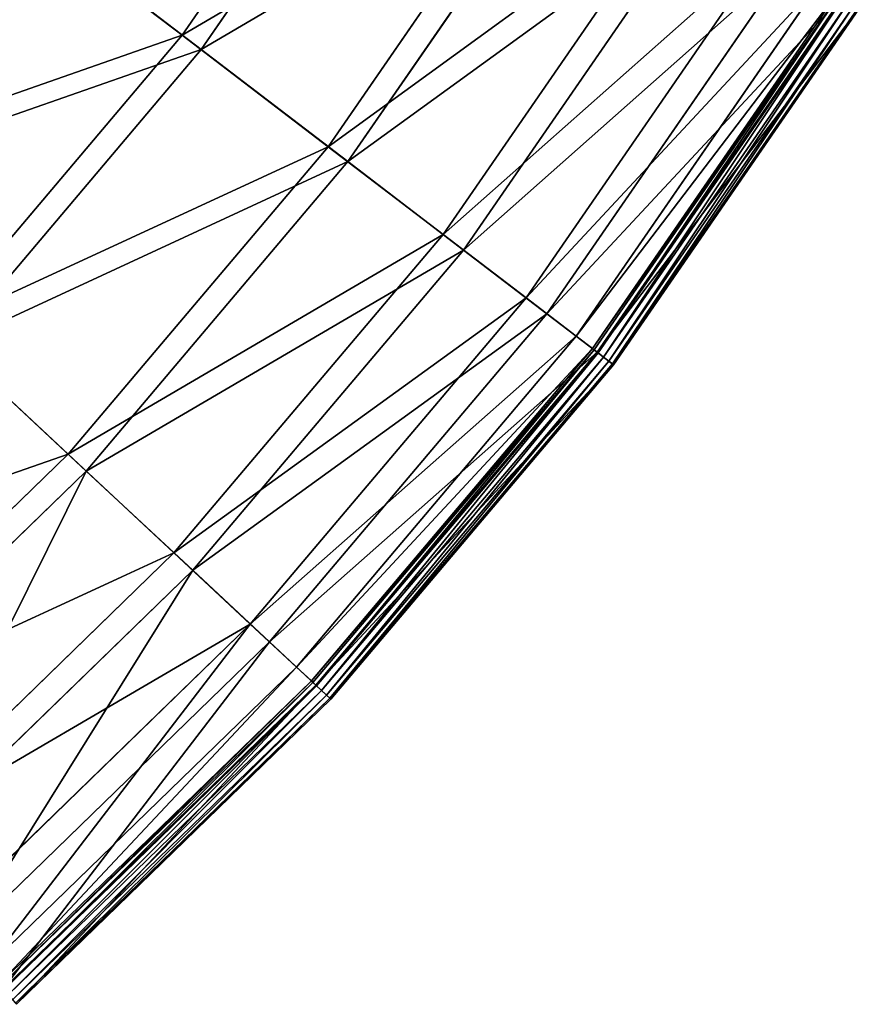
# Model space of a CAD drawing. Extents: x 0 to 923, y 0 to 335.
# Tile 61 of 164: x 278 to 310, y 42 to 79. Entities that reach past the tile are written whole.
import ezdxf

# ---------------------------------------------------------------- set-up
doc = ezdxf.new("R2010")
doc.units = 0
doc.layers.get('0').update_dxf_attribs({"color": 13, "linetype": 'CONTINUOUS'})

# ---------------------------------------------------------------- blocks, each defined once
blk = doc.blocks.new('GROUP_4')
for p, q in [((284.278, 78.065, 77.308), (292.472, 89.951, 77.308)), ((293.223, 89.486, 77.78), (284.981, 77.529, 77.78)), ((289.752, 73.881, 62.759), (298.329, 86.324, 62.759)), ((299.116, 85.837, 63.143), (290.488, 73.319, 63.143)), ((294.065, 70.585, 47.606), (302.944, 83.467, 47.606)), ((284.278, 78.065, 77.308), (277.697, 83.096, 91.112)), ((303.76, 82.962, 47.897), (294.827, 70.003, 47.897)), ((278.359, 82.59, 91.669), (284.981, 77.529, 77.78)), ((297.175, 68.208, 31.994), (306.273, 81.405, 31.994)), ((307.109, 80.888, 32.19), (297.956, 67.611, 32.19)), ((299.054, 66.772, 16.074), (308.283, 80.161, 16.074)), ((299.664, 66.305, 0.45), (308.937, 79.756, 0.45)), ((309.004, 79.714, 0.204), (299.727, 66.257, 0.204)), ((309.131, 79.635, 16.173), (299.846, 66.166, 16.173)), ((309.167, 79.613, 0.03), (299.88, 66.14, 0.03)), ((300.081, 65.987, -0.025), (309.382, 79.48, -0.025)), ((300.277, 65.837, 0.055), (309.592, 79.35, 0.055)), ((300.415, 65.731, 0.246), (309.74, 79.258, 0.246)), ((300.459, 65.698, 0.499), (309.787, 79.23, 0.499)), ((274.959, 67.039, 77.308), (284.278, 78.065, 77.308)), ((289.752, 73.881, 62.759), (284.278, 78.065, 77.308)), ((284.981, 77.529, 77.78), (275.605, 66.436, 77.78)), ((284.981, 77.529, 77.78), (290.488, 73.319, 63.143)), ((279.996, 62.339, 62.759), (289.752, 73.881, 62.759)), ((294.065, 70.585, 47.606), (289.752, 73.881, 62.759)), ((290.488, 73.319, 63.143), (280.673, 61.708, 63.143)), ((290.488, 73.319, 63.143), (294.827, 70.003, 47.897)), ((283.965, 58.636, 47.606), (294.065, 70.585, 47.606)), ((297.175, 68.208, 31.994), (294.065, 70.585, 47.606)), ((294.827, 70.003, 47.897), (284.667, 57.982, 47.897)), ((294.827, 70.003, 47.897), (297.956, 67.611, 32.19)), ((286.828, 55.965, 31.994), (297.175, 68.208, 31.994)), ((299.054, 66.772, 16.074), (297.175, 68.208, 31.994)), ((297.956, 67.611, 32.19), (287.547, 55.294, 32.19)), ((297.956, 67.611, 32.19), (299.846, 66.166, 16.173)), ((279.996, 62.339, 62.759), (274.959, 67.039, 77.308)), ((288.557, 54.352, 16.074), (299.054, 66.772, 16.074)), ((299.664, 66.305, 0.45), (299.054, 66.772, 16.074)), ((275.605, 66.436, 77.78), (280.673, 61.708, 63.143)), ((289.119, 53.828, 0.45), (299.664, 66.305, 0.45)), ((299.727, 66.257, 0.204), (289.176, 53.774, 0.204)), ((299.846, 66.166, 16.173), (289.286, 53.671, 16.173)), ((299.664, 66.305, 0.45), (299.727, 66.257, 0.204)), ((299.727, 66.257, 0.204), (299.88, 66.14, 0.03)), ((299.846, 66.166, 16.173), (300.459, 65.698, 0.499)), ((299.88, 66.14, 0.03), (289.317, 53.643, 0.03)), ((289.502, 53.47, -0.025), (300.081, 65.987, -0.025)), ((289.682, 53.302, 0.055), (300.277, 65.837, 0.055)), ((299.88, 66.14, 0.03), (300.081, 65.987, -0.025)), ((300.277, 65.837, 0.055), (300.081, 65.987, -0.025)), ((300.415, 65.731, 0.246), (300.277, 65.837, 0.055)), ((289.81, 53.183, 0.246), (300.415, 65.731, 0.246)), ((289.85, 53.145, 0.499), (300.459, 65.698, 0.499)), ((300.459, 65.698, 0.499), (300.415, 65.731, 0.246)), ((269.157, 51.809, 62.759), (279.996, 62.339, 62.759)), ((283.965, 58.636, 47.606), (279.996, 62.339, 62.759)), ((280.673, 61.708, 63.143), (269.768, 51.114, 63.143)), ((280.673, 61.708, 63.143), (284.667, 57.982, 47.897)), ((272.743, 47.734, 47.606), (283.965, 58.636, 47.606)), ((286.828, 55.965, 31.994), (283.965, 58.636, 47.606)), ((284.667, 57.982, 47.897), (273.377, 47.014, 47.897)), ((284.667, 57.982, 47.897), (287.547, 55.294, 32.19)), ((275.33, 44.795, 31.994), (286.828, 55.965, 31.994)), ((288.557, 54.352, 16.074), (286.828, 55.965, 31.994)), ((287.547, 55.294, 32.19), (275.98, 44.058, 32.19)), ((287.547, 55.294, 32.19), (289.286, 53.671, 16.173)), ((276.893, 43.021, 16.074), (288.557, 54.352, 16.074)), ((289.119, 53.828, 0.45), (288.557, 54.352, 16.074)), ((277.4, 42.444, 0.45), (289.119, 53.828, 0.45)), ((289.176, 53.774, 0.204), (277.453, 42.385, 0.204)), ((289.286, 53.671, 16.173), (277.552, 42.272, 16.173)), ((289.317, 53.643, 0.03), (277.58, 42.24, 0.03)), ((289.119, 53.828, 0.45), (289.176, 53.774, 0.204)), ((289.176, 53.774, 0.204), (289.317, 53.643, 0.03)), ((289.286, 53.671, 16.173), (289.85, 53.145, 0.499)), ((289.317, 53.643, 0.03), (289.502, 53.47, -0.025)), ((277.747, 42.05, -0.025), (289.502, 53.47, -0.025)), ((277.91, 41.865, 0.055), (289.682, 53.302, 0.055)), ((289.682, 53.302, 0.055), (289.502, 53.47, -0.025)), ((289.81, 53.183, 0.246), (289.682, 53.302, 0.055)), ((278.025, 41.734, 0.246), (289.81, 53.183, 0.246)), ((278.061, 41.693, 0.499), (289.85, 53.145, 0.499)), ((289.85, 53.145, 0.499), (289.81, 53.183, 0.246))]:
    blk.add_line(p, q)
mesh = blk.add_polyface()
corners = [(277.697, 83.096, 91.112), (292.472, 89.951, 77.308), (284.278, 78.065, 77.308), (285.429, 94.313, 91.112)]
mesh.append_faces([[corners[k] for k in face] for face in [(0, 1, 2), (1, 0, 3)]], dxfattribs={"vtx0": -1})
mesh = blk.add_polyface()
corners = [(293.223, 89.486, 77.78), (278.359, 82.59, 91.669), (284.981, 77.529, 77.78), (286.137, 93.874, 91.669)]
mesh.append_faces([[corners[k] for k in face] for face in [(0, 1, 2), (1, 0, 3)]], dxfattribs={"vtx0": -1})
mesh = blk.add_polyface()
corners = [(284.278, 78.065, 77.308), (298.329, 86.324, 62.759), (289.752, 73.881, 62.759), (292.472, 89.951, 77.308)]
mesh.append_faces([[corners[k] for k in face] for face in [(0, 1, 2), (1, 0, 3)]], dxfattribs={"vtx0": -1})
mesh = blk.add_polyface()
corners = [(299.116, 85.837, 63.143), (284.981, 77.529, 77.78), (290.488, 73.319, 63.143), (293.223, 89.486, 77.78)]
mesh.append_faces([[corners[k] for k in face] for face in [(0, 1, 2), (1, 0, 3)]], dxfattribs={"vtx0": -1})
mesh = blk.add_polyface()
corners = [(278.359, 82.59, 91.669), (262.451, 78.711, 104.675), (269.512, 72.122, 91.669), (270.686, 88.454, 104.675)]
mesh.append_faces([[corners[k] for k in face] for face in [(0, 1, 2), (1, 0, 3)]], dxfattribs={"vtx0": -1})
mesh = blk.add_polyface()
corners = [(289.752, 73.881, 62.759), (302.944, 83.467, 47.606), (294.065, 70.585, 47.606), (298.329, 86.324, 62.759)]
mesh.append_faces([[corners[k] for k in face] for face in [(0, 1, 2), (1, 0, 3)]], dxfattribs={"vtx0": -1})
mesh = blk.add_polyface()
corners = [(303.76, 82.962, 47.897), (290.488, 73.319, 63.143), (294.827, 70.003, 47.897), (299.116, 85.837, 63.143)]
mesh.append_faces([[corners[k] for k in face] for face in [(0, 1, 2), (1, 0, 3)]], dxfattribs={"vtx0": -1})
mesh = blk.add_polyface()
corners = [(294.065, 70.585, 47.606), (306.273, 81.405, 31.994), (297.175, 68.208, 31.994), (302.944, 83.467, 47.606)]
mesh.append_faces([[corners[k] for k in face] for face in [(0, 1, 2), (1, 0, 3)]], dxfattribs={"vtx0": -1})
mesh = blk.add_polyface()
corners = [(268.903, 72.691, 91.112), (284.278, 78.065, 77.308), (274.959, 67.039, 77.308), (277.697, 83.096, 91.112)]
mesh.append_faces([[corners[k] for k in face] for face in [(0, 1, 2), (1, 0, 3)]], dxfattribs={"vtx0": -1})
mesh = blk.add_polyface()
corners = [(307.109, 80.888, 32.19), (294.827, 70.003, 47.897), (297.956, 67.611, 32.19), (303.76, 82.962, 47.897)]
mesh.append_faces([[corners[k] for k in face] for face in [(0, 1, 2), (1, 0, 3)]], dxfattribs={"vtx0": -1})
mesh = blk.add_polyface()
corners = [(284.981, 77.529, 77.78), (269.512, 72.122, 91.669), (275.605, 66.436, 77.78), (278.359, 82.59, 91.669)]
mesh.append_faces([[corners[k] for k in face] for face in [(0, 1, 2), (1, 0, 3)]], dxfattribs={"vtx0": -1})
mesh = blk.add_polyface()
corners = [(297.175, 68.208, 31.994), (308.283, 80.161, 16.074), (299.054, 66.772, 16.074), (306.273, 81.405, 31.994)]
mesh.append_faces([[corners[k] for k in face] for face in [(0, 1, 2), (1, 0, 3)]], dxfattribs={"vtx0": -1})
mesh = blk.add_polyface()
corners = [(309.131, 79.635, 16.173), (297.956, 67.611, 32.19), (299.846, 66.166, 16.173), (307.109, 80.888, 32.19)]
mesh.append_faces([[corners[k] for k in face] for face in [(0, 1, 2), (1, 0, 3)]], dxfattribs={"vtx0": -1})
mesh = blk.add_polyface()
corners = [(299.054, 66.772, 16.074), (308.937, 79.756, 0.45), (299.664, 66.305, 0.45), (308.283, 80.161, 16.074)]
mesh.append_faces([[corners[k] for k in face] for face in [(0, 1, 2), (1, 0, 3)]], dxfattribs={"vtx0": -1})
mesh = blk.add_polyface()
corners = [(299.664, 66.305, 0.45), (309.004, 79.714, 0.204), (299.727, 66.257, 0.204), (308.937, 79.756, 0.45)]
mesh.append_faces([[corners[k] for k in face] for face in [(0, 1, 2), (1, 0, 3)]], dxfattribs={"vtx0": -1})
mesh = blk.add_polyface()
corners = [(309.004, 79.714, 0.204), (299.88, 66.14, 0.03), (299.727, 66.257, 0.204), (309.167, 79.613, 0.03)]
mesh.append_faces([[corners[k] for k in face] for face in [(0, 1, 2), (1, 0, 3)]], dxfattribs={"vtx0": -1})
mesh = blk.add_polyface()
corners = [(309.787, 79.23, 0.499), (299.846, 66.166, 16.173), (300.459, 65.698, 0.499), (309.131, 79.635, 16.173)]
mesh.append_faces([[corners[k] for k in face] for face in [(0, 1, 2), (1, 0, 3)]], dxfattribs={"vtx0": -1})
mesh = blk.add_polyface()
corners = [(309.167, 79.613, 0.03), (300.081, 65.987, -0.025), (299.88, 66.14, 0.03), (309.382, 79.48, -0.025)]
mesh.append_faces([[corners[k] for k in face] for face in [(0, 1, 2), (1, 0, 3)]], dxfattribs={"vtx0": -1})
mesh = blk.add_polyface()
corners = [(309.382, 79.48, -0.025), (300.277, 65.837, 0.055), (300.081, 65.987, -0.025), (309.592, 79.35, 0.055)]
mesh.append_faces([[corners[k] for k in face] for face in [(0, 1, 2), (1, 0, 3)]], dxfattribs={"vtx0": -1})
mesh = blk.add_polyface()
corners = [(309.592, 79.35, 0.055), (300.415, 65.731, 0.246), (300.277, 65.837, 0.055), (309.74, 79.258, 0.246)]
mesh.append_faces([[corners[k] for k in face] for face in [(0, 1, 2), (1, 0, 3)]], dxfattribs={"vtx0": -1})
mesh = blk.add_polyface()
corners = [(300.415, 65.731, 0.246), (309.787, 79.23, 0.499), (300.459, 65.698, 0.499), (309.74, 79.258, 0.246)]
mesh.append_faces([[corners[k] for k in face] for face in [(0, 1, 2), (1, 0, 3)]], dxfattribs={"vtx0": -1})
mesh = blk.add_polyface()
corners = [(274.959, 67.039, 77.308), (289.752, 73.881, 62.759), (279.996, 62.339, 62.759), (284.278, 78.065, 77.308)]
mesh.append_faces([[corners[k] for k in face] for face in [(0, 1, 2), (1, 0, 3)]], dxfattribs={"vtx0": -1})
mesh = blk.add_polyface()
corners = [(290.488, 73.319, 63.143), (275.605, 66.436, 77.78), (280.673, 61.708, 63.143), (284.981, 77.529, 77.78)]
mesh.append_faces([[corners[k] for k in face] for face in [(0, 1, 2), (1, 0, 3)]], dxfattribs={"vtx0": -1})
mesh = blk.add_polyface()
corners = [(279.996, 62.339, 62.759), (294.065, 70.585, 47.606), (283.965, 58.636, 47.606), (289.752, 73.881, 62.759)]
mesh.append_faces([[corners[k] for k in face] for face in [(0, 1, 2), (1, 0, 3)]], dxfattribs={"vtx0": -1})
mesh = blk.add_polyface()
corners = [(294.827, 70.003, 47.897), (280.673, 61.708, 63.143), (284.667, 57.982, 47.897), (290.488, 73.319, 63.143)]
mesh.append_faces([[corners[k] for k in face] for face in [(0, 1, 2), (1, 0, 3)]], dxfattribs={"vtx0": -1})
mesh = blk.add_polyface()
corners = [(283.965, 58.636, 47.606), (297.175, 68.208, 31.994), (286.828, 55.965, 31.994), (294.065, 70.585, 47.606)]
mesh.append_faces([[corners[k] for k in face] for face in [(0, 1, 2), (1, 0, 3)]], dxfattribs={"vtx0": -1})
mesh = blk.add_polyface()
corners = [(297.956, 67.611, 32.19), (284.667, 57.982, 47.897), (287.547, 55.294, 32.19), (294.827, 70.003, 47.897)]
mesh.append_faces([[corners[k] for k in face] for face in [(0, 1, 2), (1, 0, 3)]], dxfattribs={"vtx0": -1})
mesh = blk.add_polyface()
corners = [(286.828, 55.965, 31.994), (299.054, 66.772, 16.074), (288.557, 54.352, 16.074), (297.175, 68.208, 31.994)]
mesh.append_faces([[corners[k] for k in face] for face in [(0, 1, 2), (1, 0, 3)]], dxfattribs={"vtx0": -1})
mesh = blk.add_polyface()
corners = [(299.846, 66.166, 16.173), (287.547, 55.294, 32.19), (289.286, 53.671, 16.173), (297.956, 67.611, 32.19)]
mesh.append_faces([[corners[k] for k in face] for face in [(0, 1, 2), (1, 0, 3)]], dxfattribs={"vtx0": -1})
mesh = blk.add_polyface()
corners = [(264.604, 56.98, 77.308), (279.996, 62.339, 62.759), (269.157, 51.809, 62.759), (274.959, 67.039, 77.308)]
mesh.append_faces([[corners[k] for k in face] for face in [(0, 1, 2), (1, 0, 3)]], dxfattribs={"vtx0": -1})
mesh = blk.add_polyface()
corners = [(288.557, 54.352, 16.074), (299.664, 66.305, 0.45), (289.119, 53.828, 0.45), (299.054, 66.772, 16.074)]
mesh.append_faces([[corners[k] for k in face] for face in [(0, 1, 2), (1, 0, 3)]], dxfattribs={"vtx0": -1})
mesh = blk.add_polyface()
corners = [(275.605, 66.436, 77.78), (269.768, 51.114, 63.143), (280.673, 61.708, 63.143), (265.188, 56.316, 77.78)]
mesh.append_faces([[corners[k] for k in face] for face in [(0, 1, 2), (1, 0, 3)]], dxfattribs={"vtx0": -1})
mesh = blk.add_polyface()
corners = [(289.119, 53.828, 0.45), (299.727, 66.257, 0.204), (289.176, 53.774, 0.204), (299.664, 66.305, 0.45)]
mesh.append_faces([[corners[k] for k in face] for face in [(0, 1, 2), (1, 0, 3)]], dxfattribs={"vtx0": -1})
mesh = blk.add_polyface()
corners = [(299.727, 66.257, 0.204), (289.317, 53.643, 0.03), (289.176, 53.774, 0.204), (299.88, 66.14, 0.03)]
mesh.append_faces([[corners[k] for k in face] for face in [(0, 1, 2), (1, 0, 3)]], dxfattribs={"vtx0": -1})
mesh = blk.add_polyface()
corners = [(300.459, 65.698, 0.499), (289.286, 53.671, 16.173), (289.85, 53.145, 0.499), (299.846, 66.166, 16.173)]
mesh.append_faces([[corners[k] for k in face] for face in [(0, 1, 2), (1, 0, 3)]], dxfattribs={"vtx0": -1})
mesh = blk.add_polyface()
corners = [(299.88, 66.14, 0.03), (289.502, 53.47, -0.025), (289.317, 53.643, 0.03), (300.081, 65.987, -0.025)]
mesh.append_faces([[corners[k] for k in face] for face in [(0, 1, 2), (1, 0, 3)]], dxfattribs={"vtx0": -1})
mesh = blk.add_polyface()
corners = [(300.081, 65.987, -0.025), (289.682, 53.302, 0.055), (289.502, 53.47, -0.025), (300.277, 65.837, 0.055)]
mesh.append_faces([[corners[k] for k in face] for face in [(0, 1, 2), (1, 0, 3)]], dxfattribs={"vtx0": -1})
mesh = blk.add_polyface()
corners = [(300.277, 65.837, 0.055), (289.81, 53.183, 0.246), (289.682, 53.302, 0.055), (300.415, 65.731, 0.246)]
mesh.append_faces([[corners[k] for k in face] for face in [(0, 1, 2), (1, 0, 3)]], dxfattribs={"vtx0": -1})
mesh = blk.add_polyface()
corners = [(289.81, 53.183, 0.246), (300.459, 65.698, 0.499), (289.85, 53.145, 0.499), (300.415, 65.731, 0.246)]
mesh.append_faces([[corners[k] for k in face] for face in [(0, 1, 2), (1, 0, 3)]], dxfattribs={"vtx0": -1})
mesh = blk.add_polyface()
corners = [(269.157, 51.809, 62.759), (283.965, 58.636, 47.606), (272.743, 47.734, 47.606), (279.996, 62.339, 62.759)]
mesh.append_faces([[corners[k] for k in face] for face in [(0, 1, 2), (1, 0, 3)]], dxfattribs={"vtx0": -1})
mesh = blk.add_polyface()
corners = [(280.673, 61.708, 63.143), (273.377, 47.014, 47.897), (284.667, 57.982, 47.897), (269.768, 51.114, 63.143)]
mesh.append_faces([[corners[k] for k in face] for face in [(0, 1, 2), (1, 0, 3)]], dxfattribs={"vtx0": -1})
mesh = blk.add_polyface()
corners = [(272.743, 47.734, 47.606), (286.828, 55.965, 31.994), (275.33, 44.795, 31.994), (283.965, 58.636, 47.606)]
mesh.append_faces([[corners[k] for k in face] for face in [(0, 1, 2), (1, 0, 3)]], dxfattribs={"vtx0": -1})
mesh = blk.add_polyface()
corners = [(284.667, 57.982, 47.897), (275.98, 44.058, 32.19), (287.547, 55.294, 32.19), (273.377, 47.014, 47.897)]
mesh.append_faces([[corners[k] for k in face] for face in [(0, 1, 2), (1, 0, 3)]], dxfattribs={"vtx0": -1})
mesh = blk.add_polyface()
corners = [(276.893, 43.021, 16.074), (286.828, 55.965, 31.994), (288.557, 54.352, 16.074), (275.33, 44.795, 31.994)]
mesh.append_faces([[corners[k] for k in face] for face in [(0, 1, 2), (1, 0, 3)]], dxfattribs={"vtx0": -1})
mesh = blk.add_polyface()
corners = [(287.547, 55.294, 32.19), (277.552, 42.272, 16.173), (289.286, 53.671, 16.173), (275.98, 44.058, 32.19)]
mesh.append_faces([[corners[k] for k in face] for face in [(0, 1, 2), (1, 0, 3)]], dxfattribs={"vtx0": -1})
mesh = blk.add_polyface()
corners = [(277.4, 42.444, 0.45), (288.557, 54.352, 16.074), (289.119, 53.828, 0.45), (276.893, 43.021, 16.074)]
mesh.append_faces([[corners[k] for k in face] for face in [(0, 1, 2), (1, 0, 3)]], dxfattribs={"vtx0": -1})
mesh = blk.add_polyface()
corners = [(277.453, 42.385, 0.204), (289.119, 53.828, 0.45), (289.176, 53.774, 0.204), (277.4, 42.444, 0.45)]
mesh.append_faces([[corners[k] for k in face] for face in [(0, 1, 2), (1, 0, 3)]], dxfattribs={"vtx0": -1})
mesh = blk.add_polyface()
corners = [(289.176, 53.774, 0.204), (277.58, 42.24, 0.03), (277.453, 42.385, 0.204), (289.317, 53.643, 0.03)]
mesh.append_faces([[corners[k] for k in face] for face in [(0, 1, 2), (1, 0, 3)]], dxfattribs={"vtx0": -1})
mesh = blk.add_polyface()
corners = [(289.286, 53.671, 16.173), (278.061, 41.693, 0.499), (289.85, 53.145, 0.499), (277.552, 42.272, 16.173)]
mesh.append_faces([[corners[k] for k in face] for face in [(0, 1, 2), (1, 0, 3)]], dxfattribs={"vtx0": -1})
mesh = blk.add_polyface()
corners = [(289.317, 53.643, 0.03), (277.747, 42.05, -0.025), (277.58, 42.24, 0.03), (289.502, 53.47, -0.025)]
mesh.append_faces([[corners[k] for k in face] for face in [(0, 1, 2), (1, 0, 3)]], dxfattribs={"vtx0": -1})
mesh = blk.add_polyface()
corners = [(289.502, 53.47, -0.025), (277.91, 41.865, 0.055), (277.747, 42.05, -0.025), (289.682, 53.302, 0.055)]
mesh.append_faces([[corners[k] for k in face] for face in [(0, 1, 2), (1, 0, 3)]], dxfattribs={"vtx0": -1})
mesh = blk.add_polyface()
corners = [(289.682, 53.302, 0.055), (278.025, 41.734, 0.246), (277.91, 41.865, 0.055), (289.81, 53.183, 0.246)]
mesh.append_faces([[corners[k] for k in face] for face in [(0, 1, 2), (1, 0, 3)]], dxfattribs={"vtx0": -1})
mesh = blk.add_polyface()
corners = [(289.81, 53.183, 0.246), (278.061, 41.693, 0.499), (278.025, 41.734, 0.246), (289.85, 53.145, 0.499)]
mesh.append_faces([[corners[k] for k in face] for face in [(0, 1, 2), (1, 0, 3)]], dxfattribs={"vtx0": -1})
blk = doc.blocks.new('COMPONENT_7')
blk.add_blockref('GROUP_4', (0, 0))
blk = doc.blocks.new('GROUP_7')
blk.add_blockref('COMPONENT_7', (0, 0))

msp = doc.modelspace()

# ---------------------------------------------------------------- block references
msp.add_blockref('GROUP_7', (0, 0))

doc.saveas('drawing.dxf')
